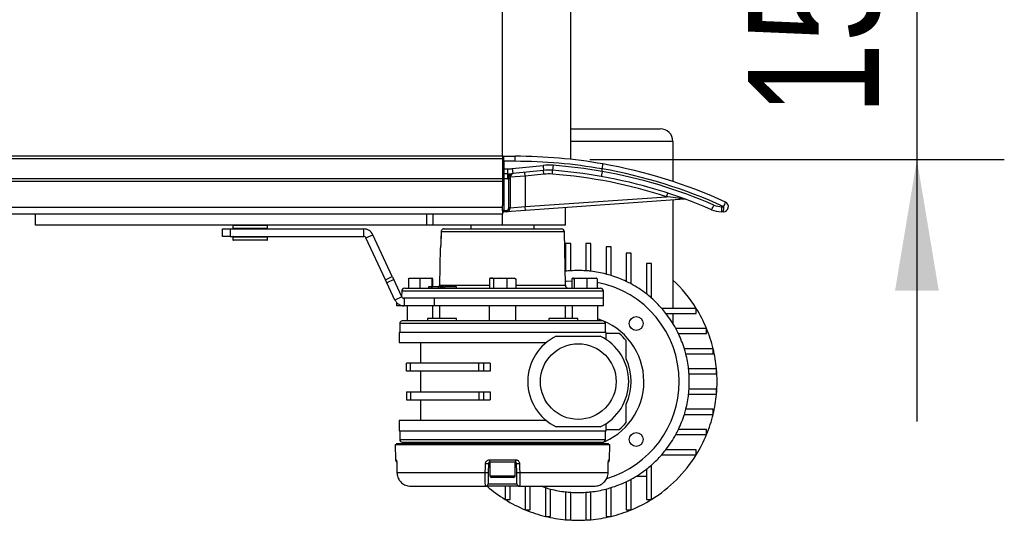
# Model space of a CAD drawing. Header units: millimetres. Extents: x 0 to 420, y 0 to 297.
# Tile 17 of 55: x 208 to 231, y 92 to 103. Entities that reach past the tile are written whole.
import ezdxf

# ---------------------------------------------------------------- set-up
doc = ezdxf.new("R2010")
doc.units = ezdxf.units.MM
doc.layers.add('QUOTE', color=174, linetype='Continuous')
doc.styles.add('SLDTEXTSTYLE3', font='TXT', dxfattribs={"width": 0.75})
doc.dimstyles.new('SLDDIMSTYLE1', dxfattribs={"dimtxt": 3, "dimasz": 3, "dimexe": 0, "dimexo": 0.0625, "dimgap": 0.75, "dimtad": 1, "dimlfac": 17.308487, "dimrnd": 1e-09, "dimzin": 12, "dimdsep": 46, "dimtxsty": 'SLDTEXTSTYLE3', "dimsah": 1, "dimcen": 0.09, "dimadec": 0, "dimazin": 3, "dimtfac": 1, "dimtdec": 3, "dimtmove": 0, "dimatfit": 0, "dimfxl": 0, "dimfrac": 2, "dimtolj": 1, "dimtzin": 12, "dimarcsym": 0})

# ---------------------------------------------------------------- blocks, each defined once
blk = doc.blocks.new('_D_3')
at = {"layer": 'QUOTE'}
for p, q in [((228.566, 108.925), (228.566, 114.925)), ((221.08, 108.925), (230.566, 108.925)), ((228.566, 108.925), (228.566, 100.259)), ((221.08, 100.259), (230.566, 100.259)), ((228.566, 100.259), (228.566, 94.259))]:
    blk.add_line(p, q, dxfattribs=at)
for points in [[(228.566, 108.925), (229.066, 111.925), (228.066, 111.925)], [(228.566, 100.259), (228.066, 97.259), (229.066, 97.259)]]:
    blk.add_solid(points, dxfattribs=at)
at = {"layer": 'QUOTE', "insert": (224.699, 101.267), "char_height": 3, "attachment_point": 1, "rotation": 90, "style": 'SLDTEXTSTYLE3'}
blk.add_mtext('150', dxfattribs=at)

msp = doc.modelspace()

# ---------------------------------------------------------------- linework, layer by layer
at = {"color": 7, "linetype": 'Continuous', "lineweight": 25}
for p, q in [((220.64003, 100.26361), (220.64003, 108.9211)), ((219.0801, 100.33373), (219.0801, 108.85098)), ((220.64003, 100.96379), (222.69104, 100.96379)), ((222.97992, 100.67492), (220.64003, 100.67492)), ((222.97992, 100.67492), (222.97992, 99.75503)), ((219.0801, 100.33373), (57.30975, 100.33373)), ((219.0801, 100.33373), (219.0801, 100.27595)), ((219.10899, 100.21818), (219.10899, 100.33373)), ((219.10899, 100.33373), (219.36897, 100.33373)), ((219.36897, 100.21818), (219.36897, 100.33373)), ((219.0801, 100.27595), (57.30975, 100.27595)), ((219.0801, 100.27595), (219.0801, 99.81375)), ((219.10899, 100.21818), (219.0801, 100.21818)), ((219.36897, 100.21818), (219.10899, 100.21818)), ((219.10899, 100.21818), (219.10899, 100.04485)), ((219.30126, 100.05048), (220.00701, 100.12417)), ((220.00701, 100.12417), (220.01901, 100.00924)), ((220.23581, 100.12735), (220.22701, 100.01213)), ((219.0801, 100.04485), (219.10899, 100.04485)), ((219.10899, 100.04485), (219.19326, 100.04485)), ((219.10899, 100.04485), (219.10899, 99.9293)), ((219.19326, 99.9293), (219.10899, 99.9293)), ((219.10899, 99.9293), (219.10899, 99.81375)), ((219.19326, 100.04485), (219.19326, 99.9293)), ((219.19326, 99.9293), (219.19326, 99.81375)), ((219.60007, 99.87836), (219.25342, 99.85122)), ((219.25342, 99.85122), (219.25342, 99.81414)), ((219.30126, 100.05048), (219.31326, 99.93555)), ((220.01901, 100.00924), (219.31326, 99.93555)), ((219.60007, 99.87836), (219.59107, 99.96456)), ((220.02801, 99.92305), (219.60007, 99.87836)), ((219.60007, 99.87836), (219.60007, 99.18066)), ((220.02801, 99.92305), (220.01901, 100.00924)), ((220.22041, 99.92572), (220.22701, 100.01213)), ((221.36127, 99.98468), (221.36143, 99.98644)), ((221.36158, 100.04508), (221.36143, 100.04333)), ((221.36143, 99.98644), (221.36143, 100.04333)), ((219.0801, 99.81375), (57.30975, 99.81375)), ((219.0801, 99.75598), (57.30975, 99.75598)), ((219.0801, 99.81375), (219.10899, 99.81375)), ((219.0801, 99.81375), (219.0801, 99.75598)), ((219.0801, 99.75598), (219.0801, 99.20301)), ((219.19326, 99.81375), (219.10899, 99.81375)), ((219.10899, 99.81375), (219.10899, 99.0884)), ((219.25342, 99.81414), (219.22454, 99.81414)), ((219.22454, 99.15036), (219.22454, 99.81414)), ((219.25342, 99.81414), (219.25342, 99.15036)), ((219.60007, 99.18066), (222.83616, 99.40695)), ((222.83616, 99.40695), (222.86304, 99.48933)), ((219.0801, 99.0884), (219.0801, 99.20301)), ((219.25342, 99.15036), (219.60007, 99.18066)), ((219.60612, 99.0942), (219.60007, 99.18066)), ((223.24571, 99.34871), (219.60612, 99.0942)), ((222.97992, 99.33012), (222.97992, 96.8502)), ((224.10143, 99.17823), (224.1447, 99.17823)), ((219.0801, 99.16312), (57.30975, 99.16312)), ((219.0801, 99.0049), (197.75273, 99.0049)), ((208.3917, 98.75707), (208.3917, 99.0049)), ((217.34684, 98.75707), (217.34684, 99.0049)), ((217.49128, 98.75707), (217.49128, 99.0049)), ((219.10899, 99.0884), (219.0801, 99.0884)), ((219.0801, 99.0884), (219.0801, 99.0049)), ((219.0801, 98.75707), (219.0801, 99.0049)), ((219.10899, 99.0884), (219.17079, 99.09272)), ((219.111, 99.05958), (219.10899, 99.0884)), ((219.17281, 99.0639), (219.111, 99.05958)), ((219.17281, 99.0639), (219.17079, 99.09272)), ((219.60612, 99.0942), (219.17281, 99.0639)), ((219.25342, 99.15036), (219.22454, 99.15036)), ((220.52448, 98.75707), (220.52448, 99.15842)), ((224.13463, 99.06268), (224.09136, 99.06268)), ((217.34684, 98.75707), (208.3917, 98.75707)), ((210.61484, 98.75707), (210.61484, 98.75562)), ((211.07643, 98.75562), (211.07643, 98.75707)), ((212.9099, 98.74611), (212.90672, 98.68545)), ((212.9163, 98.74611), (212.9099, 98.74611)), ((213.69957, 98.74611), (212.9163, 98.74611)), ((213.70274, 98.68545), (213.69957, 98.74611)), ((217.49128, 98.75707), (217.34684, 98.75707)), ((219.0801, 98.75707), (217.49128, 98.75707)), ((218.35791, 98.75707), (218.35791, 98.67012)), ((220.52448, 98.75707), (219.0801, 98.75707)), ((219.80229, 98.67012), (219.80229, 98.75707)), ((212.66921, 98.49708), (212.66921, 98.6704)), ((212.66921, 98.6704), (212.84253, 98.6704)), ((212.84253, 98.49708), (212.66921, 98.49708)), ((212.84253, 98.6704), (212.84253, 98.49708)), ((212.84253, 98.6704), (215.90182, 98.6704)), ((212.84253, 98.49708), (215.90182, 98.49708)), ((212.90672, 98.68545), (213.70274, 98.68545)), ((212.92453, 98.67329), (212.91826, 98.67329)), ((212.91826, 98.49419), (213.69121, 98.49419)), ((213.69121, 98.67329), (212.92453, 98.67329)), ((212.95231, 98.67329), (212.95231, 98.6704)), ((212.95231, 98.49708), (212.95231, 98.49419)), ((213.65716, 98.6704), (213.65716, 98.67329)), ((213.65716, 98.49419), (213.65716, 98.49708)), ((215.90182, 98.49708), (215.90182, 98.6704)), ((215.95419, 98.46372), (216.11127, 98.53697)), ((216.55745, 97.58013), (216.11127, 98.53697)), ((217.67319, 98.602), (217.67297, 98.60207)), ((220.49793, 98.602), (217.67319, 98.602)), ((217.7427, 98.67012), (220.42861, 98.67012)), ((220.51925, 97.38053), (220.49793, 98.602)), ((212.90672, 98.48203), (212.9099, 98.42136)), ((213.70274, 98.48203), (212.90672, 98.48203)), ((212.9099, 98.42136), (213.69957, 98.42136)), ((212.92766, 98.41041), (212.92144, 98.41041)), ((213.68803, 98.41041), (212.92766, 98.41041)), ((213.69957, 98.42136), (213.70274, 98.48203)), ((216.40037, 97.50688), (215.95419, 98.46372)), ((217.66822, 98.35084), (217.66802, 98.35091)), ((220.52448, 98.3392), (220.52448, 97.70036)), ((220.64003, 98.3392), (220.52448, 98.3392)), ((220.64003, 97.71092), (220.64003, 98.3392)), ((220.98668, 98.3392), (220.98668, 97.71092)), ((221.10223, 98.3392), (220.98668, 98.3392)), ((221.10223, 97.70036), (221.10223, 98.3392)), ((217.6559, 98.23731), (217.64094, 97.38053)), ((217.6569, 98.23731), (217.6559, 98.23731)), ((221.44888, 98.26232), (221.44888, 97.63611)), ((221.56443, 98.26232), (221.44888, 98.26232)), ((221.56443, 97.60334), (221.56443, 98.26232)), ((221.91108, 98.11161), (221.91108, 97.4676)), ((222.02663, 98.11161), (221.91108, 98.11161)), ((222.02663, 97.40861), (222.02663, 98.11161)), ((222.37328, 97.87475), (222.37328, 97.18194)), ((222.48883, 97.87475), (222.37328, 97.87475)), ((222.48883, 97.08655), (222.48883, 97.87475)), ((220.51369, 97.69911), (220.52448, 97.70036)), ((216.40037, 97.50688), (216.55745, 97.58013)), ((216.43336, 97.43613), (216.40037, 97.50688)), ((216.59045, 97.50938), (216.43336, 97.43613)), ((216.61742, 97.04141), (216.43336, 97.43613)), ((216.55745, 97.58013), (216.59045, 97.50938)), ((216.77451, 97.11466), (216.59045, 97.50938)), ((217.05542, 97.54351), (216.92697, 97.52849)), ((216.92697, 97.52849), (216.92697, 97.3124)), ((216.93575, 97.54351), (216.93527, 97.54333)), ((216.93624, 97.54351), (217.05542, 97.54351)), ((217.18387, 97.52849), (217.05542, 97.54351)), ((217.05542, 97.54351), (217.32159, 97.54351)), ((217.32159, 97.54351), (217.18387, 97.52849)), ((217.18387, 97.52849), (217.18387, 97.3124)), ((217.45931, 97.52849), (217.32159, 97.54351)), ((217.32159, 97.54351), (217.46858, 97.54351)), ((217.45931, 97.52849), (217.45931, 97.34129)), ((217.46954, 97.54333), (217.46906, 97.54351)), ((217.47784, 97.52849), (217.47784, 97.34129)), ((217.64094, 97.38053), (218.77855, 97.38053)), ((218.77855, 97.52849), (218.77855, 97.3124)), ((218.81344, 97.54351), (218.79918, 97.53831)), ((218.81344, 97.54351), (218.82698, 97.54351)), ((218.82698, 97.54351), (219.02619, 97.54351)), ((219.02619, 97.54351), (218.87541, 97.52849)), ((218.87541, 97.52849), (218.87541, 97.3124)), ((219.17696, 97.52849), (219.02619, 97.54351)), ((219.02619, 97.54351), (219.2793, 97.54351)), ((219.2793, 97.54351), (219.17696, 97.52849)), ((219.17696, 97.52849), (219.17696, 97.3124)), ((219.38164, 97.52849), (219.2793, 97.54351)), ((219.2793, 97.54351), (219.34675, 97.54351)), ((219.36101, 97.53831), (219.34675, 97.54351)), ((219.38164, 97.52849), (219.38164, 97.3124)), ((219.38164, 97.38053), (220.51925, 97.38053)), ((220.66993, 97.52849), (220.78921, 97.54351)), ((220.66993, 97.52849), (220.66993, 97.3124)), ((220.69113, 97.54351), (220.68765, 97.54224)), ((220.69457, 97.54351), (220.86315, 97.54351)), ((220.86315, 97.54351), (220.71922, 97.52849)), ((220.71922, 97.52849), (220.71922, 97.3124)), ((221.00708, 97.52849), (220.86315, 97.54351)), ((220.86315, 97.54351), (221.12637, 97.54351)), ((221.12637, 97.54351), (221.00708, 97.52849)), ((221.00708, 97.52849), (221.00708, 97.3124)), ((221.24565, 97.52849), (221.12637, 97.54351)), ((221.12637, 97.54351), (221.22432, 97.54351)), ((221.22793, 97.54224), (221.22444, 97.54351)), ((221.24565, 97.52849), (221.24565, 97.3124)), ((216.77194, 97.24428), (216.76985, 97.12465)), ((221.38826, 97.24428), (216.77194, 97.24428)), ((216.84126, 97.3124), (221.31894, 97.3124)), ((217.38795, 97.34129), (217.38745, 97.3124)), ((217.39314, 97.34129), (217.38795, 97.34129)), ((217.39314, 97.34129), (217.39278, 97.3124)), ((217.44617, 97.34129), (217.39314, 97.34129)), ((217.44617, 97.34129), (217.44582, 97.3124)), ((217.46554, 97.34129), (217.44617, 97.34129)), ((217.46554, 97.34129), (217.46574, 97.3124)), ((217.60415, 97.34129), (217.46554, 97.34129)), ((217.60978, 97.34129), (217.60928, 97.3124)), ((217.61426, 97.34129), (217.61388, 97.3124)), ((217.65678, 97.34129), (217.65627, 97.3124)), ((217.66196, 97.34129), (217.65678, 97.34129)), ((217.66196, 97.34129), (217.66161, 97.3124)), ((217.67997, 97.34129), (217.66196, 97.34129)), ((217.67997, 97.34129), (217.67961, 97.3124)), ((217.70879, 97.34129), (217.67997, 97.34129)), ((217.70879, 97.34129), (217.70926, 97.3124)), ((217.74901, 97.34129), (217.70879, 97.34129)), ((217.74901, 97.34129), (217.74947, 97.3124)), ((217.75039, 97.34129), (217.74901, 97.34129)), ((217.75089, 97.3124), (217.75039, 97.34129)), ((218.02397, 97.3124), (218.02347, 97.34129)), ((221.3911, 97.0813), (221.38826, 97.24428)), ((216.77451, 97.11466), (216.61742, 97.04141)), ((216.66301, 96.90798), (216.66301, 96.97822)), ((216.72078, 96.93598), (216.72078, 96.90798)), ((216.82687, 97.0813), (216.81832, 97.0813)), ((216.82687, 97.0813), (216.82687, 96.90798)), ((217.51881, 97.0813), (216.82687, 97.0813)), ((221.3911, 97.0813), (217.51746, 97.0813)), ((217.51881, 97.0813), (217.51881, 96.90798)), ((221.3911, 97.0813), (217.51881, 97.0813)), ((221.3911, 96.90798), (221.3911, 97.0813)), ((216.72078, 96.90798), (216.66301, 96.90798)), ((216.82687, 96.90798), (216.72078, 96.90798)), ((217.51881, 96.90798), (216.82687, 96.90798)), ((216.89909, 96.90798), (216.89909, 96.56133)), ((217.48838, 96.6191), (217.48838, 96.90798)), ((221.3911, 96.90798), (217.51881, 96.90798)), ((217.63926, 96.90798), (217.63926, 96.6191)), ((218.77678, 96.90798), (218.77678, 96.56133)), ((219.38342, 96.56133), (219.38342, 96.90798)), ((220.52093, 96.6191), (220.52093, 96.90798)), ((220.67182, 96.90798), (220.67182, 96.6191)), ((221.26111, 96.56133), (221.26111, 96.90798)), ((223.51337, 96.8502), (222.72518, 96.8502)), ((222.82057, 96.73465), (223.51337, 96.73465)), ((222.97992, 96.73465), (222.97992, 96.50449)), ((223.51337, 96.73465), (223.51337, 96.8502)), ((216.72576, 96.50355), (216.72576, 96.30134)), ((221.43443, 96.50355), (216.72576, 96.50355)), ((217.35888, 96.6191), (217.35888, 96.56133)), ((218.0233, 96.6191), (217.35888, 96.6191)), ((218.0233, 96.56133), (218.0233, 96.6191)), ((220.1369, 96.6191), (220.1369, 96.56133)), ((220.80131, 96.6191), (220.1369, 96.6191)), ((220.80131, 96.56133), (220.80131, 96.6191)), ((221.43443, 96.30134), (221.43443, 96.50355)), ((216.71132, 96.30134), (216.71132, 96.07024)), ((221.44888, 96.30134), (216.71132, 96.30134)), ((221.44888, 96.13976), (221.44888, 96.30134)), ((223.75024, 96.388), (223.04724, 96.388)), ((223.10623, 96.27245), (223.75024, 96.27245)), ((223.75024, 96.27245), (223.75024, 96.388)), ((216.71132, 96.07024), (220.08312, 96.07024)), ((217.20241, 96.07024), (217.20241, 95.59648)), ((220.30968, 96.21468), (221.31702, 96.21468)), ((223.90094, 95.9258), (223.24197, 95.9258)), ((223.27473, 95.81025), (223.90094, 95.81025)), ((223.90094, 95.81025), (223.90094, 95.9258)), ((216.88464, 95.4116), (216.88464, 95.59648)), ((216.97029, 95.59648), (216.88464, 95.59648)), ((216.97029, 95.4116), (216.97029, 95.59648)), ((218.53821, 95.59648), (216.97029, 95.59648)), ((218.53821, 95.4116), (218.53821, 95.59648)), ((218.64239, 95.59648), (218.53821, 95.59648)), ((218.64239, 95.59648), (218.64239, 95.4116)), ((218.79601, 95.59648), (218.64239, 95.59648)), ((218.79601, 95.59648), (218.79601, 95.4116)), ((216.97029, 95.4116), (216.88464, 95.4116)), ((218.53821, 95.4116), (216.97029, 95.4116)), ((217.20241, 95.4116), (217.20241, 94.93785)), ((218.64239, 95.4116), (218.53821, 95.4116)), ((218.79601, 95.4116), (218.64239, 95.4116)), ((223.97783, 95.4636), (223.33899, 95.4636)), ((223.34954, 95.34805), (223.97783, 95.34805)), ((223.97783, 95.34805), (223.97783, 95.4636)), ((216.88464, 94.93785), (216.88464, 94.75297)), ((216.88464, 94.93785), (216.97029, 94.93785)), ((216.97029, 94.93785), (216.97029, 94.75297)), ((216.97029, 94.93785), (218.53821, 94.93785)), ((218.53821, 94.93785), (218.53821, 94.75297)), ((218.53821, 94.93785), (218.64239, 94.93785)), ((218.64239, 94.93785), (218.64239, 94.75297)), ((218.64239, 94.93785), (218.79601, 94.93785)), ((218.79601, 94.93785), (218.79601, 94.75297)), ((223.97783, 95.0014), (223.34954, 95.0014)), ((223.97783, 94.88585), (223.97783, 95.0014)), ((216.88464, 94.75297), (216.97029, 94.75297)), ((216.97029, 94.75297), (218.53821, 94.75297)), ((217.20241, 94.75297), (217.20241, 94.27921)), ((218.53821, 94.75297), (218.64239, 94.75297)), ((218.64239, 94.75297), (218.79601, 94.75297)), ((223.33899, 94.88585), (223.97783, 94.88585)), ((223.90094, 94.5392), (223.27473, 94.5392)), ((223.90094, 94.42365), (223.90094, 94.5392)), ((216.71132, 94.27921), (216.71132, 94.04811)), ((220.08312, 94.27921), (216.71132, 94.27921)), ((223.24197, 94.42365), (223.90094, 94.42365)), ((216.71132, 94.04811), (219.0801, 94.04811)), ((216.72576, 94.04811), (216.72576, 93.8459)), ((219.0801, 94.04811), (221.44888, 94.04811)), ((221.31702, 94.13477), (220.30968, 94.13477)), ((221.43443, 93.8459), (221.43443, 94.04811)), ((221.44888, 94.04811), (221.44888, 94.20969)), ((223.75024, 94.077), (223.10623, 94.077)), ((223.75024, 93.96145), (223.75024, 94.077)), ((216.72576, 93.8459), (221.43443, 93.8459)), ((216.89909, 93.78812), (216.89909, 93.75923)), ((217.35888, 93.78812), (217.35888, 93.75923)), ((218.0233, 93.75923), (218.0233, 93.78812)), ((218.77678, 93.78812), (218.77678, 93.75923)), ((219.38342, 93.75923), (219.38342, 93.78812)), ((220.1369, 93.78812), (220.1369, 93.75923)), ((220.80131, 93.75923), (220.80131, 93.78812)), ((221.26111, 93.75923), (221.26111, 93.78812)), ((223.04724, 93.96145), (223.75024, 93.96145)), ((216.62491, 93.73035), (216.62794, 93.38319)), ((216.62491, 93.73035), (221.53529, 93.73035)), ((216.65354, 93.75923), (216.65354, 93.73035)), ((216.65354, 93.75923), (221.50665, 93.75923)), ((221.50665, 93.73035), (221.50665, 93.75923)), ((221.53226, 93.38319), (221.53529, 93.73035)), ((223.51337, 93.6148), (222.82057, 93.6148)), ((223.51337, 93.49925), (223.51337, 93.6148)), ((216.62794, 93.38319), (216.64652, 93.38319)), ((218.77876, 93.38319), (219.38144, 93.38319)), ((219.37434, 93.32592), (218.78586, 93.32592)), ((218.79122, 93.32592), (218.79122, 93.01394)), ((219.36898, 93.01394), (219.36898, 93.32592)), ((221.51367, 93.38319), (221.53226, 93.38319)), ((222.72518, 93.49925), (223.51337, 93.49925)), ((216.65919, 93.29786), (216.65991, 93.29804)), ((216.65963, 93.29775), (216.66202, 93.09199)), ((216.66203, 93.09187), (216.66203, 93.09176)), ((216.66233, 93.09205), (218.68633, 93.09205)), ((218.75698, 93.29754), (218.75338, 93.09154)), ((218.79122, 93.29754), (218.75698, 93.29754)), ((219.40322, 93.29754), (219.36898, 93.29754)), ((219.40682, 93.09154), (219.40322, 93.29754)), ((219.47387, 93.09205), (221.49786, 93.09205)), ((221.49817, 93.09176), (221.50057, 93.29775)), ((221.50028, 93.29804), (221.50101, 93.29787)), ((222.37328, 93.16751), (222.37328, 92.4747)), ((222.48883, 92.4747), (222.48883, 93.2629)), ((218.79122, 93.01394), (219.36322, 93.01394)), ((219.33431, 92.97927), (218.82588, 92.97927)), ((219.36322, 93.01394), (219.36898, 93.01394)), ((221.91108, 92.88185), (221.91108, 92.23784)), ((222.02663, 92.23784), (222.02663, 92.94084)), ((222.14312, 93.00816), (222.37328, 93.00816)), ((216.98402, 92.77706), (218.69112, 92.77706)), ((219.46908, 92.77706), (218.69112, 92.77706)), ((218.74888, 92.83382), (219.41131, 92.83382)), ((219.13787, 92.77706), (219.13787, 92.4747)), ((219.25342, 92.4747), (219.25342, 92.77706)), ((219.46908, 92.77706), (221.17618, 92.77706)), ((219.60007, 92.77706), (219.60007, 92.23784)), ((219.71562, 92.23784), (219.71562, 92.77706)), ((220.06227, 92.74611), (220.06227, 92.08713)), ((220.17782, 92.08713), (220.17782, 92.71334)), ((220.52448, 92.64909), (220.52448, 92.01025)), ((220.64003, 92.01025), (220.64003, 92.63854)), ((220.98668, 92.63854), (220.98668, 92.01025)), ((221.10223, 92.01025), (221.10223, 92.64909)), ((221.44888, 92.71334), (221.44888, 92.08713)), ((221.56443, 92.08713), (221.56443, 92.74611)), ((219.13787, 92.4747), (219.25342, 92.4747)), ((222.37328, 92.4747), (222.48883, 92.4747)), ((219.60007, 92.23784), (219.71562, 92.23784)), ((221.91108, 92.23784), (222.02663, 92.23784)), ((220.06227, 92.08713), (220.17782, 92.08713)), ((220.52448, 92.01025), (220.64003, 92.01025)), ((220.98668, 92.01025), (221.10223, 92.01025)), ((221.44888, 92.08713), (221.56443, 92.08713))]:
    msp.add_line(p, q, dxfattribs=at)
at = {"color": 7, "linetype": 'Continuous', "lineweight": 25, "flags": 128}
for points in [[(217.67297, 98.60207), (217.6695, 98.42626), (217.66802, 98.35091)], [(217.67319, 98.602), (217.67205, 98.54425), (217.66822, 98.35084)], [(220.51775, 97.46675), (220.54307, 97.46987), (220.66993, 97.48128)], [(216.65963, 93.29775), (216.65927, 93.29782), (216.65919, 93.29786)], [(216.65991, 93.29804), (216.66127, 93.18252), (216.66233, 93.09205)], [(216.66202, 93.09176), (216.66167, 93.09182), (216.66233, 93.09205)], [(218.68633, 93.09205), (218.6884, 93.20757), (218.69002, 93.29804)], [(219.47018, 93.29804), (219.47225, 93.18252), (219.47387, 93.09205)], [(221.49786, 93.09205), (221.49922, 93.20757), (221.50028, 93.29804)], [(221.49786, 93.09205), (221.49852, 93.09182), (221.49817, 93.09176)], [(221.50101, 93.29787), (221.50092, 93.29782), (221.50056, 93.29775)]]:
    msp.add_lwpolyline(points, dxfattribs=at)
at = {"color": 7, "linetype": 'Continuous', "lineweight": 25}
for centre, radius in [((222.14108, 96.50245), 0.15888), ((220.81335, 95.17473), 0.86663), ((222.14108, 93.847), 0.15888)]:
    msp.add_circle(centre, radius, dxfattribs=at)
for centre, radius, start, end in [((222.69104, 100.67492), 0.28888, 0, 90), ((219.10899, 100.30484), 0.02889, 90, 180), ((219.36897, 88.7787), 11.55503, 79.995092, 90), ((219.36897, 88.7787), 11.43947, 79.969433, 90), ((220.13901, 98.85999), 1.27105, 85.63208, 95.960784), ((219.36897, 88.7787), 11.3817, 79.91877, 85.63208), ((219.36897, 88.7787), 11.55503, 65.380023, 79.995092), ((219.10899, 99.95819), 0.02889, 180, 270), ((219.19326, 101.08481), 1.03995, 270, 275.960784), ((219.19326, 101.08481), 1.1555, 270, 275.960784), ((219.32506, 99.85982), 0.07664, 98.85444, 173.11241), ((219.34009, 99.85122), 0.08666, 95.960784, 180), ((220.13901, 98.85999), 1.1555, 85.63208, 95.960784), ((220.13901, 98.85999), 1.06884, 85.63208, 95.960784), ((219.36897, 88.7787), 11.17949, 71.93242, 85.63208), ((219.36897, 88.7787), 11.26615, 79.94378, 85.63208), ((219.36897, 88.7787), 11.26615, 66.501882, 79.94378), ((219.37904, 88.7787), 11.3817, 66.501882, 79.969473), ((219.37904, 88.7787), 11.43947, 65.380023, 80.019883), ((219.19326, 101.08481), 1.27105, 270, 271.409859), ((223.25176, 99.26226), 0.08666, 69.676927, 94), ((223.55204, 99.34214), 0.3861, 323.150751, 341.019053), ((224.10143, 99.64043), 0.4622, 246.501882, 270), ((223.76243, 99.14956), 0.34021, 345.204055, 4.833806), ((224.13463, 99.17823), 0.11555, 270, 65.380023), ((223.8057, 99.14956), 0.34021, 345.204055, 4.833806), ((223.83448, 99.35007), 0.35464, 331.016811, 349.143549), ((219.10899, 99.0884), 0.02889, 180, 274), ((219.16676, 99.15036), 0.05778, 274, 0), ((219.16676, 99.15036), 0.08666, 274, 0), ((224.09136, 99.64043), 0.57775, 246.501882, 270), ((212.92144, 98.74551), 0.01156, 90, 177), ((213.68803, 98.74551), 0.01156, 3, 90), ((212.91826, 98.68485), 0.01156, 177, 270), ((212.91826, 98.48263), 0.01156, 90, 183), ((213.69121, 98.68485), 0.01156, 270, 3), ((213.69121, 98.48263), 0.01156, 357, 90), ((215.90182, 98.4393), 0.2311, 25, 90), ((215.90182, 98.4393), 0.05778, 25, 90), ((220.42861, 98.60079), 0.06933, 1, 90), ((212.92144, 98.42197), 0.01156, 183, 270), ((213.68803, 98.42197), 0.01156, 270, 357), ((217.68579, 98.23681), 0.0289, 156.033714, 179.001595), ((220.81335, 95.17473), 2.54211, 93.909564, 96.524979), ((220.81335, 95.17473), 2.54211, 86.090436, 93.909564), ((220.81335, 95.17473), 2.54211, 83.475021, 86.090436), ((220.81335, 95.17473), 2.54211, 75.522488, 83.475021), ((220.81335, 95.17473), 2.54211, 72.815204, 75.522488), ((220.81335, 95.17473), 2.54211, 64.416998, 72.815204), ((217.57162, 97.38173), 0.06933, 324.314665, 359), ((220.58857, 97.38173), 0.06933, 181, 270), ((220.81335, 95.17473), 2.31101, 0, 79.218646), ((220.81335, 95.17473), 2.54211, 61.492569, 64.416998), ((220.81335, 95.17473), 2.54211, 52.147097, 61.492569), ((220.81335, 95.17473), 3.17763, 31.821369, 47.014114), ((216.84126, 97.24307), 0.06933, 90, 179), ((221.31894, 97.24307), 0.06933, 1, 90), ((220.81335, 95.17473), 2.54211, 48.769423, 52.147097), ((220.81335, 95.17473), 2.54211, 41.230577, 48.769423), ((220.81335, 95.17473), 2.54211, 37.852903, 41.230577), ((220.81335, 95.17473), 2.54211, 28.507431, 37.852903), ((220.81335, 95.17473), 3.17763, 22.446351, 31.821369), ((216.78354, 96.50355), 0.05778, 90, 180), ((220.81335, 95.17473), 1.50215, 0, 72.657865), ((221.37666, 96.50355), 0.05778, 0, 90), ((220.81335, 95.17473), 1.44438, 40.535802, 49.464198), ((220.81335, 95.17473), 2.54211, 25.583002, 28.507431), ((220.81335, 95.17473), 2.54211, 17.184796, 25.583002), ((220.81335, 95.17473), 3.17763, 13.672018, 22.446351), ((220.81335, 95.17473), 1.1555, 115.841933, 244.158067), ((220.81335, 95.17473), 1.1555, 295.841933, 64.158067), ((220.81335, 95.17473), 2.54211, 14.477512, 17.184796), ((220.81335, 95.17473), 2.54211, 6.524979, 14.477512), ((220.81335, 95.17473), 3.17763, 5.215909, 13.672018), ((220.81335, 95.17473), 1.21328, 334.791235, 25.208765), ((220.81335, 95.17473), 2.54211, 3.909564, 6.524979), ((220.81335, 95.17473), 2.54211, 356.090436, 3.909564), ((220.81335, 95.17473), 3.17763, 354.784091, 5.215909), ((220.81335, 95.17473), 1.50215, 289.557214, 0), ((220.81335, 95.17473), 2.31101, 286.403256, 0), ((220.81335, 95.17473), 2.54211, 353.475021, 356.090436), ((220.81335, 95.17473), 2.54211, 345.522488, 353.475021), ((220.81335, 95.17473), 3.17763, 346.327982, 354.784091), ((220.81335, 95.17473), 2.54211, 342.815204, 345.522488), ((220.81335, 95.17473), 1.44438, 310.535802, 319.464198), ((220.81335, 95.17473), 2.54211, 334.416998, 342.815204), ((220.81335, 95.17473), 3.17763, 337.553649, 346.327982), ((220.81335, 95.17473), 2.54211, 331.492569, 334.416998), ((216.78354, 93.8459), 0.05778, 180, 270), ((221.37666, 93.8459), 0.05778, 270, 0), ((220.81335, 95.17473), 2.54211, 322.147097, 331.492569), ((220.81335, 95.17473), 3.17763, 328.178631, 337.553649), ((220.81335, 95.17473), 2.54211, 318.769423, 322.147097), ((216.68571, 93.3837), 0.05778, 180.5, 239.656256), ((216.70463, 93.38368), 0.05811, 180.483929, 208.017591), ((218.90027, 93.36918), 0.12231, 173.421252, 200.711868), ((219.25993, 93.36918), 0.12231, 339.288132, 6.578748), ((221.47449, 93.3837), 0.05778, 300.228465, 359.5), ((221.45556, 93.38368), 0.05812, 333.454845, 359.515089), ((220.81335, 95.17473), 2.54211, 311.230577, 318.769423), ((220.81335, 95.17473), 3.17763, 301.821369, 328.178631), ((218.73116, 94.59616), 1.50478, 268.292536, 270.845926), ((218.73483, 94.80355), 1.50617, 268.294895, 270.84236), ((219.42536, 94.80355), 1.50617, 269.15764, 271.705105), ((219.42903, 94.59616), 1.50478, 269.154074, 271.707464), ((220.81335, 95.17473), 2.54211, 298.507431, 307.852903), ((220.81335, 95.17473), 2.54211, 307.852903, 311.230577), ((218.82588, 93.01394), 0.03467, 180, 270), ((219.33431, 93.01394), 0.03467, 270, 0), ((220.81335, 95.17473), 2.54211, 287.184796, 295.583002), ((220.81335, 95.17473), 2.54211, 295.583002, 298.507431), ((218.69112, 92.83483), 0.05778, 270, 359), ((220.81335, 95.17473), 3.17763, 228.985668, 238.178631), ((219.46908, 92.83483), 0.05778, 181, 270), ((220.81335, 95.17473), 2.54211, 250.592957, 252.815204), ((220.81335, 95.17473), 2.54211, 252.815204, 255.522488), ((220.81335, 95.17473), 2.54211, 255.522488, 263.475021), ((220.81335, 95.17473), 2.54211, 263.475021, 266.090436), ((220.81335, 95.17473), 2.54211, 266.090436, 273.909564), ((220.81335, 95.17473), 2.54211, 273.909564, 276.524979), ((220.81335, 95.17473), 2.54211, 276.524979, 284.477512), ((220.81335, 95.17473), 2.54211, 284.477512, 287.184796), ((220.81335, 95.17473), 3.17763, 238.178631, 247.553649), ((220.81335, 95.17473), 3.17763, 292.446351, 301.821369), ((220.81335, 95.17473), 3.17763, 247.553649, 256.327982), ((220.81335, 95.17473), 3.17763, 283.672018, 292.446351), ((220.81335, 95.17473), 3.17763, 256.327982, 264.784091), ((220.81335, 95.17473), 3.17763, 264.784091, 275.215909), ((220.81335, 95.17473), 3.17763, 275.215909, 283.672018)]:
    msp.add_arc(centre, radius, start, end, dxfattribs=at)
for points, knots in [([(221.36158, 100.04508), (221.36377, 100.05785), (221.36815, 100.08341), (221.37324, 100.1173), (221.37647, 100.14298), (221.37729, 100.15543), (221.37681, 100.1579), (221.37648, 100.158), (221.37646, 100.15801)], [0, 0, 0, 0, 0.21652548, 0.43304761, 0.64966461, 0.86647135, 0.99009853, 1, 1, 1, 1]), ([(219.22454, 99.81414), (219.22462, 99.82714), (219.22478, 99.85314), (219.22502, 99.88779), (219.22521, 99.91394), (219.22532, 99.92778), (219.22533, 99.92919), (219.22534, 99.92975)], [0, 0, 0, 0, 0.214797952, 0.429592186, 0.644351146, 0.85902892, 1, 1, 1, 1]), ([(219.24897, 99.86901), (219.24815, 99.87133), (219.24435, 99.88218), (219.23788, 99.90287), (219.23285, 99.91918), (219.22873, 99.92787), (219.22667, 99.92977), (219.22536, 99.92975), (219.22534, 99.92975)], [0, 0, 0, 0, 0.07546259, 0.3531735, 0.65752826, 0.78078558, 0.99586318, 1, 1, 1, 1]), ([(219.25342, 99.85122), (219.25328, 99.8529), (219.25282, 99.85824), (219.25053, 99.86464), (219.24897, 99.86901)], [0, 0, 0, 0, 0.31615634, 1, 1, 1, 1]), ([(221.36127, 99.98468), (221.35895, 99.9719), (221.35431, 99.94635), (221.34743, 99.91247), (221.3416, 99.88679), (221.33796, 99.87413), (221.3366, 99.87175), (221.33623, 99.87177), (221.33621, 99.87177)], [0, 0, 0, 0, 0.21443284, 0.42886266, 0.64338043, 0.85808798, 0.99029143, 1, 1, 1, 1]), ([(223.24571, 99.34871), (223.24536, 99.34876), (223.24478, 99.34885), (223.23888, 99.34976), (223.22131, 99.35245), (223.17337, 99.35972), (223.05318, 99.3775), (222.93386, 99.39411), (222.84612, 99.40564), (222.83616, 99.40695)], [0, 0, 0, 0, 0.01879798, 0.03165434, 0.07931573, 0.17342153, 0.39125631, 0.93087712, 1, 1, 1, 1]), ([(217.7427, 98.67012), (217.73484, 98.66934), (217.7191, 98.66779), (217.69816, 98.65565), (217.68243, 98.63783), (217.67449, 98.61875), (217.67354, 98.60648), (217.67319, 98.602)], [0, 0, 0, 0, 0.21895842, 0.43811809, 0.65703778, 0.87477757, 1, 1, 1, 1]), ([(217.66822, 98.35084), (217.66781, 98.33791), (217.66697, 98.31197), (217.664, 98.27778), (217.66071, 98.25215), (217.65818, 98.23908), (217.65725, 98.2378), (217.6569, 98.23731)], [0, 0, 0, 0, 0.21403312, 0.42898771, 0.64649007, 0.86612484, 1, 1, 1, 1]), ([(217.66799, 98.3509), (217.66799, 98.35032), (217.66787, 98.33643), (217.66643, 98.30881), (217.66337, 98.27412), (217.66074, 98.25492), (217.65912, 98.24724), (217.65917, 98.2474), (217.65918, 98.24744)], [0, 0, 0, 0, 0.01154489, 0.27651375, 0.54757079, 0.82177656, 0.95331415, 1, 1, 1, 1]), ([(216.92697, 97.52849), (216.92713, 97.52898), (216.93018, 97.53815), (216.93329, 97.5409), (216.93624, 97.54351)], [0, 0, 0, 0, 0.0529743, 1, 1, 1, 1]), ([(217.46858, 97.54351), (217.46563, 97.5409), (217.46253, 97.53815), (217.45947, 97.52898), (217.45931, 97.52849)], [0, 0, 0, 0, 0.9470257, 1, 1, 1, 1]), ([(217.47784, 97.52849), (217.47721, 97.53034), (217.47415, 97.53931), (217.47104, 97.54165), (217.46858, 97.54351)], [0, 0, 0, 0, 0.20618569, 1, 1, 1, 1]), ([(218.82698, 97.54351), (218.81408, 97.54165), (218.79784, 97.53931), (218.78185, 97.53034), (218.77855, 97.52849)], [0, 0, 0, 0, 0.79381431, 1, 1, 1, 1]), ([(218.87541, 97.52849), (218.87457, 97.52898), (218.8586, 97.53815), (218.84236, 97.5409), (218.82698, 97.54351)], [0, 0, 0, 0, 0.052974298, 1, 1, 1, 1]), ([(219.36046, 97.53545), (219.3667, 97.53433), (219.37381, 97.53306), (219.3808, 97.52898), (219.38164, 97.52849)], [0, 0, 0, 0, 0.87901096, 1, 1, 1, 1]), ([(220.69457, 97.54351), (220.68801, 97.54165), (220.67974, 97.53931), (220.6716, 97.53034), (220.66993, 97.52849)], [0, 0, 0, 0, 0.79381431, 1, 1, 1, 1]), ([(220.71922, 97.52849), (220.71879, 97.52898), (220.71067, 97.53815), (220.7024, 97.5409), (220.69457, 97.54351)], [0, 0, 0, 0, 0.0529743, 1, 1, 1, 1]), ([(221.221, 97.54351), (221.22883, 97.5409), (221.2371, 97.53815), (221.24522, 97.52898), (221.24565, 97.52849)], [0, 0, 0, 0, 0.9470257, 1, 1, 1, 1]), ([(217.65185, 97.34129), (217.64305, 97.34129), (217.62931, 97.34129), (217.61824, 97.34129), (217.61426, 97.34129)], [0, 0, 0, 0, 0.63981479, 1, 1, 1, 1]), ([(218.0214, 97.34129), (218.02208, 97.34129), (218.02541, 97.34129), (218.01146, 97.34129), (217.97913, 97.34129), (217.92739, 97.34129), (217.8675, 97.34129), (217.81013, 97.34129), (217.77793, 97.34129), (217.76562, 97.34129)], [0, 0, 0, 0, 0.04428127, 0.21678875, 0.39040225, 0.53936307, 0.71183047, 0.88981697, 1, 1, 1, 1]), ([(217.45618, 96.56133), (217.38802, 96.56133), (217.25162, 96.56133), (217.08586, 96.56133), (216.95208, 96.56133), (216.85591, 96.56133), (216.79488, 96.56133), (216.78732, 96.56133), (216.78354, 96.56133)], [0, 0, 0, 0, 0.16661842, 0.33340123, 0.49999998, 0.66661412, 0.83340089, 1, 1, 1, 1]), ([(220.70401, 96.56133), (220.6305, 96.56133), (220.48341, 96.56133), (220.23133, 96.56133), (219.96154, 96.56133), (219.67617, 96.56133), (219.38071, 96.56133), (219.08009, 96.56133), (218.77946, 96.56133), (218.48401, 96.56133), (218.19864, 96.56133), (217.92885, 96.56133), (217.67678, 96.56133), (217.52969, 96.56133), (217.45618, 96.56133)], [0, 0, 0, 0, 0.08330903, 0.16670044, 0.25, 0.33330725, 0.41670064, 0.50000002, 0.58330727, 0.66670065, 0.75000003, 0.83330728, 0.91669474, 1, 1, 1, 1]), ([(221.37666, 96.56133), (221.37288, 96.56133), (221.36532, 96.56133), (221.30428, 96.56133), (221.20811, 96.56133), (221.07433, 96.56133), (220.90856, 96.56133), (220.77217, 96.56133), (220.70401, 96.56133)], [0, 0, 0, 0, 0.1666145, 0.33340129, 0.50000005, 0.66661455, 0.83338947, 1, 1, 1, 1]), ([(221.75209, 96.27245), (221.65482, 96.27245), (221.55649, 96.27245), (221.45003, 96.27245), (221.44888, 96.27245)], [0, 0, 0, 0, 0.98917197, 1, 1, 1, 1]), ([(221.91108, 95.69148), (221.91108, 95.76398), (221.91108, 95.9096), (221.91108, 96.04532), (221.91108, 96.11346)], [0, 0, 0, 0, 0.49788857, 1, 1, 1, 1]), ([(221.91108, 94.23599), (221.91108, 94.30362), (221.91108, 94.43933), (221.91108, 94.58493), (221.91108, 94.65797)], [0, 0, 0, 0, 0.49838846, 1, 1, 1, 1]), ([(221.44888, 94.077), (221.51831, 94.077), (221.62193, 94.077), (221.7198, 94.077), (221.75209, 94.077)], [0, 0, 0, 0, 0.67004943, 1, 1, 1, 1]), ([(216.78354, 93.78812), (216.7859, 93.78812), (216.79062, 93.78812), (216.82845, 93.78812), (216.8876, 93.78812), (216.97689, 93.78812), (217.10188, 93.78812), (217.26408, 93.78812), (217.39299, 93.78812), (217.45618, 93.78812)], [0, 0, 0, 0, 0.13174335, 0.26278596, 0.39244922, 0.52009696, 0.6857693, 0.84597725, 1, 1, 1, 1]), ([(217.45618, 93.78812), (217.52397, 93.78812), (217.66226, 93.78812), (217.90208, 93.78812), (218.14495, 93.78812), (218.38343, 93.78812), (218.6095, 93.78812), (218.84291, 93.78812), (219.0801, 93.78812), (219.31728, 93.78812), (219.5507, 93.78812), (219.77676, 93.78812), (220.01525, 93.78812), (220.25813, 93.78812), (220.49795, 93.78812), (220.63623, 93.78812), (220.70401, 93.78812)], [0, 0, 0, 0, 0.0770186, 0.15712279, 0.23995153, 0.3037754, 0.36860702, 0.43412833, 0.5, 0.56587168, 0.63139298, 0.69622461, 0.76004848, 0.84288465, 0.92298862, 1, 1, 1, 1]), ([(220.70401, 93.78812), (220.76721, 93.78812), (220.89613, 93.78812), (221.05833, 93.78812), (221.1833, 93.78812), (221.2726, 93.78812), (221.33174, 93.78812), (221.36957, 93.78812), (221.37429, 93.78812), (221.37666, 93.78812)], [0, 0, 0, 0, 0.15403719, 0.31424557, 0.47990305, 0.60755079, 0.73721404, 0.86825665, 1, 1, 1, 1]), ([(216.64652, 93.38319), (216.64781, 93.38222), (216.65039, 93.38029), (216.65436, 93.36518), (216.65763, 93.34291), (216.65947, 93.31899), (216.6598, 93.30361), (216.65991, 93.29804)], [0, 0, 0, 0, 0.221912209, 0.442750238, 0.661752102, 0.877389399, 1, 1, 1, 1]), ([(216.65357, 93.35845), (216.6536, 93.35835), (216.65369, 93.35807), (216.65471, 93.35379), (216.65623, 93.34422), (216.65778, 93.33119), (216.65825, 93.32064), (216.65843, 93.31671)], [0, 0, 0, 0, 0.10169302, 0.27100647, 0.51535631, 0.81957296, 1, 1, 1, 1]), ([(216.65843, 93.31671), (216.6587, 93.31293), (216.65912, 93.30685), (216.65906, 93.30034), (216.65904, 93.29787)], [0, 0, 0, 0, 0.62158321, 1, 1, 1, 1]), ([(218.69002, 93.29804), (218.69116, 93.3077), (218.69346, 93.32707), (218.70903, 93.35261), (218.73162, 93.37183), (218.75628, 93.38181), (218.77249, 93.38281), (218.77876, 93.38319)], [0, 0, 0, 0, 0.21190404, 0.42486415, 0.64104474, 0.86118213, 1, 1, 1, 1]), ([(218.78586, 93.32592), (218.78382, 93.32579), (218.77852, 93.32545), (218.77054, 93.32214), (218.76322, 93.31579), (218.75812, 93.3073), (218.75735, 93.30077), (218.75698, 93.29754)], [0, 0, 0, 0, 0.14001619, 0.36327889, 0.58147636, 0.79302006, 1, 1, 1, 1]), ([(219.40322, 93.29754), (219.40308, 93.2994), (219.40269, 93.30457), (219.39933, 93.31257), (219.39279, 93.31994), (219.38416, 93.32494), (219.37761, 93.3256), (219.37434, 93.32592)], [0, 0, 0, 0, 0.11947659, 0.33202034, 0.55185939, 0.77576469, 1, 1, 1, 1]), ([(219.38144, 93.38319), (219.39149, 93.38222), (219.41154, 93.38029), (219.43826, 93.36518), (219.45838, 93.34291), (219.46856, 93.31899), (219.46975, 93.30361), (219.47018, 93.29804)], [0, 0, 0, 0, 0.22191221, 0.44275024, 0.6617521, 0.8773894, 1, 1, 1, 1]), ([(221.50028, 93.29804), (221.50055, 93.3077), (221.50109, 93.32707), (221.50378, 93.35261), (221.50731, 93.37183), (221.51082, 93.38181), (221.51288, 93.38281), (221.51367, 93.38319)], [0, 0, 0, 0, 0.21190404, 0.42486415, 0.64104474, 0.86118213, 1, 1, 1, 1]), ([(221.50107, 93.29788), (221.50106, 93.29901), (221.50104, 93.30448), (221.50137, 93.30969), (221.50164, 93.31383)], [0, 0, 0, 0, 0.20589298, 1, 1, 1, 1]), ([(221.50164, 93.31383), (221.50179, 93.31789), (221.50223, 93.32949), (221.50395, 93.34427), (221.50562, 93.35465), (221.50669, 93.35865), (221.50657, 93.3583), (221.50655, 93.35821)], [0, 0, 0, 0, 0.17693847, 0.50463871, 0.77079622, 0.94793229, 1, 1, 1, 1]), ([(216.66233, 93.09205), (216.66622, 93.05665), (216.67398, 92.98591), (216.7293, 92.89194), (216.81018, 92.82073), (216.9002, 92.78257), (216.96005, 92.77863), (216.98402, 92.77706)], [0, 0, 0, 0, 0.21287359, 0.42546251, 0.63920635, 0.85549824, 1, 1, 1, 1]), ([(218.69112, 92.77706), (218.69, 92.78066), (218.68776, 92.78786), (218.68576, 92.84413), (218.68499, 92.92666), (218.68533, 93.01479), (218.68606, 93.07133), (218.68633, 93.09205)], [0, 0, 0, 0, 0.21982892, 0.43999401, 0.65884934, 0.87496666, 1, 1, 1, 1]), ([(218.75338, 93.09154), (218.75308, 93.07459), (218.75228, 93.02831), (218.75102, 92.95617), (218.74984, 92.88865), (218.74904, 92.84265), (218.74893, 92.83677), (218.74888, 92.83382)], [0, 0, 0, 0, 0.1247127, 0.34042654, 0.55918865, 0.77962349, 1, 1, 1, 1]), ([(219.41131, 92.83382), (219.41129, 92.83511), (219.41123, 92.83833), (219.41069, 92.86952), (219.40967, 92.92776), (219.40833, 93.00466), (219.40732, 93.06258), (219.40682, 93.09154)], [0, 0, 0, 0, 0.14488136, 0.36155244, 0.57533965, 0.78764269, 1, 1, 1, 1]), ([(219.47387, 93.09205), (219.47429, 93.05665), (219.47513, 92.98591), (219.47504, 92.89194), (219.47383, 92.82073), (219.47171, 92.78257), (219.46983, 92.77863), (219.46908, 92.77706)], [0, 0, 0, 0, 0.21287359, 0.42546251, 0.63920635, 0.85549824, 1, 1, 1, 1]), ([(221.17618, 92.77706), (221.21276, 92.78066), (221.28596, 92.78786), (221.38332, 92.84413), (221.45602, 92.92666), (221.49242, 93.01479), (221.4964, 93.07133), (221.49786, 93.09205)], [0, 0, 0, 0, 0.21982892, 0.43999401, 0.65884934, 0.87496666, 1, 1, 1, 1])]:
    msp.add_open_spline(points, degree=3, knots=knots, dxfattribs=at)
for points in [[(216.61742, 97.04141), (216.62828, 97.02235), (216.65001, 96.98424), (216.70122, 96.94186), (216.76128, 96.91336), (216.805, 96.90977), (216.82687, 96.90798)], [(216.77451, 97.11466), (216.77722, 97.1099), (216.78265, 97.10037), (216.79546, 97.08977), (216.81047, 97.08265), (216.8214, 97.08175), (216.82687, 97.0813)]]:
    msp.add_open_spline(points, degree=3, dxfattribs=at)

# ---------------------------------------------------------------- dimensions: what is measured, and where the dimension line sits
at = {"layer": 'QUOTE'}
dim = msp.add_linear_dim(base=(226.18487, 100.25922), p1=(219.0801, 108.92549), p2=(219.0801, 100.25922), angle=90, dimstyle='SLDDIMSTYLE1', dxfattribs=at)
dim.commit()
dim.dimension.update_dxf_attribs({"geometry": '_D_3', "text_midpoint": (226.18487, 104.59235), "dimtype": 160})

doc.saveas('drawing.dxf')
